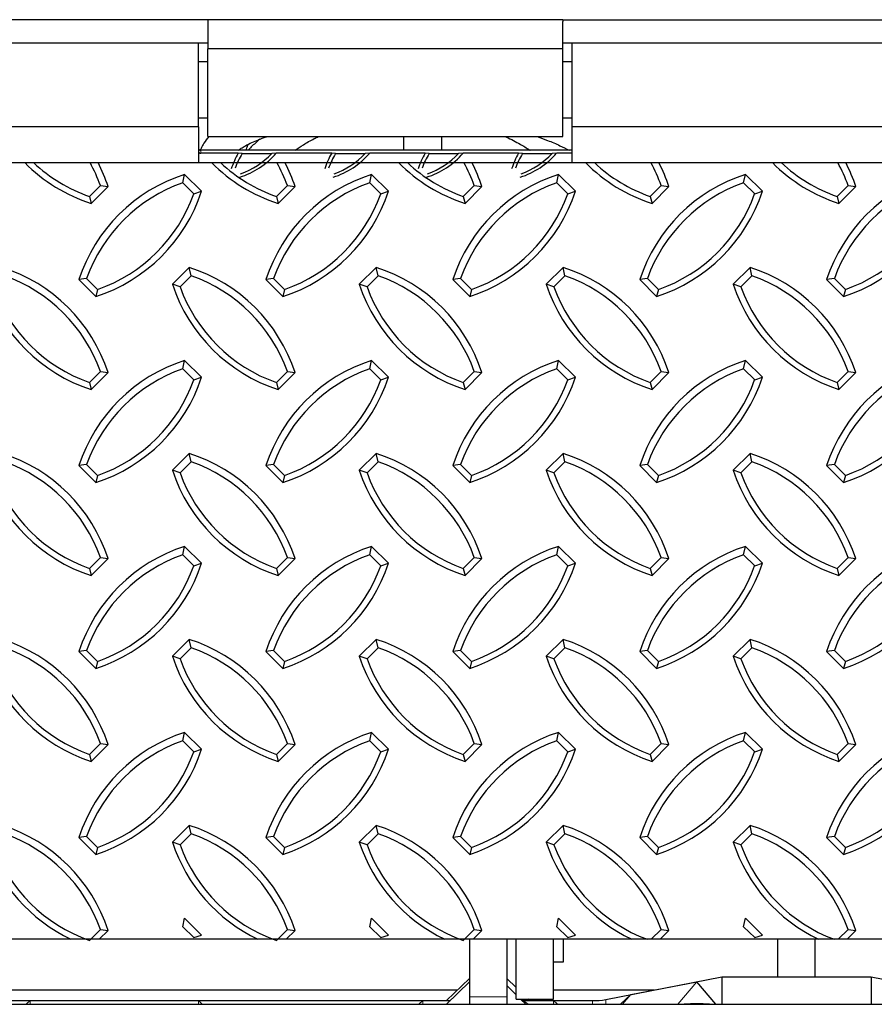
# Model space of a CAD drawing. Extents: x 0 to 17, y 0 to 11.
# Tile 70 of 81: x 11.175 to 11.89, y 6.949 to 7.772. Entities that reach past the tile are written whole.
import ezdxf

# ---------------------------------------------------------------- set-up
doc = ezdxf.new("R2010")
doc.units = 0
doc.header["$LTSCALE"] = 0.5
doc.header["$MEASUREMENT"] = 0
doc.linetypes.add('PHANTOM', pattern=[0.5, 0.25, -0.05, 0.05, -0.05, 0.05, -0.05])
doc.layers.get('0').update_dxf_attribs({"linetype": 'CONTINUOUS'})

msp = doc.modelspace()

# ---------------------------------------------------------------- linework, layer by layer
at = {"color": 7, "linetype": 'Continuous', "lineweight": 25}
for p, q in [((11.33266, 7.77185), (11.02016, 7.77185)), ((11.33266, 7.77185), (11.33266, 7.77022)), ((11.62953, 7.77185), (11.33266, 7.77185)), ((11.33266, 7.77022), (11.33266, 7.74744)), ((11.62953, 7.77185), (11.62953, 7.77022)), ((11.62953, 7.77185), (12.02016, 7.77185)), ((11.62953, 7.74744), (11.62953, 7.77022)), ((11.33266, 7.75232), (11.02016, 7.75232)), ((11.32485, 7.68246), (11.32485, 7.75232)), ((12.02016, 7.75232), (11.62953, 7.75232)), ((11.63735, 7.68246), (11.63735, 7.75232)), ((11.33266, 7.67419), (11.33266, 7.74744)), ((11.62953, 7.74744), (11.33266, 7.74744)), ((11.62953, 7.67419), (11.62953, 7.74744)), ((11.33266, 7.73669), (11.32485, 7.73669)), ((11.63735, 7.73669), (11.62953, 7.73669)), ((11.32485, 7.68982), (11.33266, 7.68982)), ((11.62953, 7.68982), (11.63735, 7.68982)), ((11.32485, 7.68226), (11.02797, 7.68226)), ((11.32485, 7.68226), (11.32485, 7.65252)), ((11.63735, 7.65252), (11.63735, 7.68226)), ((12.01235, 7.68226), (11.63735, 7.68226)), ((11.33266, 7.67419), (11.62953, 7.67419)), ((11.49672, 7.66276), (11.49672, 7.67419)), ((11.52797, 7.67419), (11.52797, 7.66276)), ((11.63735, 7.66276), (11.3268, 7.66276)), ((11.35816, 7.66028), (11.3268, 7.66028)), ((11.36143, 7.65999), (11.35816, 7.66028)), ((11.36143, 7.65999), (11.38616, 7.65999)), ((11.38996, 7.66028), (11.38616, 7.65999)), ((11.43629, 7.66028), (11.38996, 7.66028)), ((11.43956, 7.65999), (11.43629, 7.66028)), ((11.43956, 7.65999), (11.46429, 7.65999)), ((11.46809, 7.66028), (11.46429, 7.65999)), ((11.51441, 7.66028), (11.46809, 7.66028)), ((11.51768, 7.65999), (11.51441, 7.66028)), ((11.51768, 7.65999), (11.54241, 7.65999)), ((11.54621, 7.66028), (11.54241, 7.65999)), ((11.59254, 7.66028), (11.54621, 7.66028)), ((11.59581, 7.65999), (11.59254, 7.66028)), ((11.59581, 7.65999), (11.62054, 7.65999)), ((11.62434, 7.66028), (11.62054, 7.65999)), ((11.63735, 7.66028), (11.62434, 7.66028)), ((11.31189, 7.63555), (11.31339, 7.64256)), ((11.32754, 7.6285), (11.31339, 7.64256)), ((11.46814, 7.63555), (11.46964, 7.64256)), ((11.48379, 7.6285), (11.46964, 7.64256)), ((11.62439, 7.63555), (11.62589, 7.64256)), ((11.64004, 7.6285), (11.62589, 7.64256)), ((11.78064, 7.63555), (11.78214, 7.64256)), ((11.79629, 7.6285), (11.78214, 7.64256)), ((11.32109, 7.62641), (11.31189, 7.63555)), ((11.47734, 7.62641), (11.46814, 7.63555)), ((11.63359, 7.62641), (11.62439, 7.63555)), ((11.78984, 7.62641), (11.78064, 7.63555)), ((11.23377, 7.6241), (11.24297, 7.63325)), ((11.23528, 7.61828), (11.24942, 7.63235)), ((11.24297, 7.63325), (11.24942, 7.63235)), ((11.32109, 7.62641), (11.32754, 7.6285)), ((11.39002, 7.6241), (11.39922, 7.63325)), ((11.39153, 7.61828), (11.40567, 7.63235)), ((11.39922, 7.63325), (11.40567, 7.63235)), ((11.47734, 7.62641), (11.48379, 7.6285)), ((11.54627, 7.6241), (11.55547, 7.63325)), ((11.54778, 7.61828), (11.56192, 7.63235)), ((11.55547, 7.63325), (11.56192, 7.63235)), ((11.63359, 7.62641), (11.64004, 7.6285)), ((11.70252, 7.6241), (11.71172, 7.63325)), ((11.70403, 7.61828), (11.71817, 7.63235)), ((11.71172, 7.63325), (11.71817, 7.63235)), ((11.78984, 7.62641), (11.79629, 7.6285)), ((11.85877, 7.6241), (11.86797, 7.63325)), ((11.86028, 7.61828), (11.87442, 7.63235)), ((11.86797, 7.63325), (11.87442, 7.63235)), ((11.23377, 7.6241), (11.23528, 7.61828)), ((11.39002, 7.6241), (11.39153, 7.61828)), ((11.54627, 7.6241), (11.54778, 7.61828)), ((11.70252, 7.6241), (11.70403, 7.61828)), ((11.85877, 7.6241), (11.86028, 7.61828)), ((11.31728, 7.56486), (11.30314, 7.5508)), ((11.31879, 7.55786), (11.31728, 7.56486)), ((11.47353, 7.56486), (11.45939, 7.5508)), ((11.47504, 7.55786), (11.47353, 7.56486)), ((11.62978, 7.56486), (11.61564, 7.5508)), ((11.63129, 7.55786), (11.62978, 7.56486)), ((11.78603, 7.56486), (11.77189, 7.5508)), ((11.78754, 7.55786), (11.78603, 7.56486)), ((11.23146, 7.55557), (11.22501, 7.55467)), ((11.22501, 7.55467), (11.23915, 7.5406)), ((11.23146, 7.55557), (11.24065, 7.54643)), ((11.31879, 7.55786), (11.30959, 7.54871)), ((11.38771, 7.55557), (11.38126, 7.55467)), ((11.38126, 7.55467), (11.3954, 7.5406)), ((11.38771, 7.55557), (11.3969, 7.54643)), ((11.47504, 7.55786), (11.46584, 7.54871)), ((11.54396, 7.55557), (11.53751, 7.55467)), ((11.53751, 7.55467), (11.55165, 7.5406)), ((11.54396, 7.55557), (11.55315, 7.54643)), ((11.63129, 7.55786), (11.62209, 7.54871)), ((11.70021, 7.55557), (11.69376, 7.55467)), ((11.69376, 7.55467), (11.7079, 7.5406)), ((11.70021, 7.55557), (11.7094, 7.54643)), ((11.78754, 7.55786), (11.77834, 7.54871)), ((11.85646, 7.55557), (11.85001, 7.55467)), ((11.85001, 7.55467), (11.86415, 7.5406)), ((11.85646, 7.55557), (11.86565, 7.54643)), ((11.24065, 7.54643), (11.23915, 7.5406)), ((11.30959, 7.54871), (11.30314, 7.5508)), ((11.3969, 7.54643), (11.3954, 7.5406)), ((11.46584, 7.54871), (11.45939, 7.5508)), ((11.55315, 7.54643), (11.55165, 7.5406)), ((11.62209, 7.54871), (11.61564, 7.5508)), ((11.7094, 7.54643), (11.7079, 7.5406)), ((11.77834, 7.54871), (11.77189, 7.5508)), ((11.86565, 7.54643), (11.86415, 7.5406)), ((11.31189, 7.48018), (11.31339, 7.48718)), ((11.32754, 7.47312), (11.31339, 7.48718)), ((11.46814, 7.48018), (11.46964, 7.48718)), ((11.48379, 7.47312), (11.46964, 7.48718)), ((11.62439, 7.48018), (11.62589, 7.48718)), ((11.64004, 7.47312), (11.62589, 7.48718)), ((11.78064, 7.48018), (11.78214, 7.48718)), ((11.79629, 7.47312), (11.78214, 7.48718)), ((11.32109, 7.47103), (11.31189, 7.48018)), ((11.47734, 7.47103), (11.46814, 7.48018)), ((11.63359, 7.47103), (11.62439, 7.48018)), ((11.78984, 7.47103), (11.78064, 7.48018)), ((11.23377, 7.46873), (11.24297, 7.47787)), ((11.23528, 7.46291), (11.24942, 7.47697)), ((11.24297, 7.47787), (11.24942, 7.47697)), ((11.32109, 7.47103), (11.32754, 7.47312)), ((11.39002, 7.46873), (11.39922, 7.47787)), ((11.39153, 7.46291), (11.40567, 7.47697)), ((11.39922, 7.47787), (11.40567, 7.47697)), ((11.47734, 7.47103), (11.48379, 7.47312)), ((11.54627, 7.46873), (11.55547, 7.47787)), ((11.54778, 7.46291), (11.56192, 7.47697)), ((11.55547, 7.47787), (11.56192, 7.47697)), ((11.63359, 7.47103), (11.64004, 7.47312)), ((11.70252, 7.46873), (11.71172, 7.47787)), ((11.70403, 7.46291), (11.71817, 7.47697)), ((11.71172, 7.47787), (11.71817, 7.47697)), ((11.78984, 7.47103), (11.79629, 7.47312)), ((11.85877, 7.46873), (11.86797, 7.47787)), ((11.86028, 7.46291), (11.87442, 7.47697)), ((11.86797, 7.47787), (11.87442, 7.47697)), ((11.23377, 7.46873), (11.23528, 7.46291)), ((11.39002, 7.46873), (11.39153, 7.46291)), ((11.54627, 7.46873), (11.54778, 7.46291)), ((11.70252, 7.46873), (11.70403, 7.46291)), ((11.85877, 7.46873), (11.86028, 7.46291)), ((11.31728, 7.40949), (11.30314, 7.39542)), ((11.31879, 7.40248), (11.31728, 7.40949)), ((11.47353, 7.40949), (11.45939, 7.39542)), ((11.47504, 7.40248), (11.47353, 7.40949)), ((11.62978, 7.40949), (11.61564, 7.39542)), ((11.63129, 7.40248), (11.62978, 7.40949)), ((11.78603, 7.40949), (11.77189, 7.39542)), ((11.78754, 7.40248), (11.78603, 7.40949)), ((11.23146, 7.40019), (11.22501, 7.39929)), ((11.22501, 7.39929), (11.23915, 7.38523)), ((11.23146, 7.40019), (11.24065, 7.39105)), ((11.31879, 7.40248), (11.30959, 7.39333)), ((11.38771, 7.40019), (11.38126, 7.39929)), ((11.38126, 7.39929), (11.3954, 7.38523)), ((11.38771, 7.40019), (11.3969, 7.39105)), ((11.47504, 7.40248), (11.46584, 7.39333)), ((11.54396, 7.40019), (11.53751, 7.39929)), ((11.53751, 7.39929), (11.55165, 7.38523)), ((11.54396, 7.40019), (11.55315, 7.39105)), ((11.63129, 7.40248), (11.62209, 7.39333)), ((11.70021, 7.40019), (11.69376, 7.39929)), ((11.69376, 7.39929), (11.7079, 7.38523)), ((11.70021, 7.40019), (11.7094, 7.39105)), ((11.78754, 7.40248), (11.77834, 7.39333)), ((11.85646, 7.40019), (11.85001, 7.39929)), ((11.85001, 7.39929), (11.86415, 7.38523)), ((11.85646, 7.40019), (11.86565, 7.39105)), ((11.24065, 7.39105), (11.23915, 7.38523)), ((11.30959, 7.39333), (11.30314, 7.39542)), ((11.3969, 7.39105), (11.3954, 7.38523)), ((11.46584, 7.39333), (11.45939, 7.39542)), ((11.55315, 7.39105), (11.55165, 7.38523)), ((11.62209, 7.39333), (11.61564, 7.39542)), ((11.7094, 7.39105), (11.7079, 7.38523)), ((11.77834, 7.39333), (11.77189, 7.39542)), ((11.86565, 7.39105), (11.86415, 7.38523)), ((11.31189, 7.3248), (11.31339, 7.33181)), ((11.32754, 7.31774), (11.31339, 7.33181)), ((11.46814, 7.3248), (11.46964, 7.33181)), ((11.48379, 7.31774), (11.46964, 7.33181)), ((11.62439, 7.3248), (11.62589, 7.33181)), ((11.64004, 7.31774), (11.62589, 7.33181)), ((11.78064, 7.3248), (11.78214, 7.33181)), ((11.79629, 7.31774), (11.78214, 7.33181)), ((11.23377, 7.31335), (11.24297, 7.32249)), ((11.23528, 7.30753), (11.24942, 7.32159)), ((11.24297, 7.32249), (11.24942, 7.32159)), ((11.32109, 7.31565), (11.31189, 7.3248)), ((11.39002, 7.31335), (11.39922, 7.32249)), ((11.39153, 7.30753), (11.40567, 7.32159)), ((11.39922, 7.32249), (11.40567, 7.32159)), ((11.47734, 7.31565), (11.46814, 7.3248)), ((11.54627, 7.31335), (11.55547, 7.32249)), ((11.54778, 7.30753), (11.56192, 7.32159)), ((11.55547, 7.32249), (11.56192, 7.32159)), ((11.63359, 7.31565), (11.62439, 7.3248)), ((11.70252, 7.31335), (11.71172, 7.32249)), ((11.70403, 7.30753), (11.71817, 7.32159)), ((11.71172, 7.32249), (11.71817, 7.32159)), ((11.78984, 7.31565), (11.78064, 7.3248)), ((11.85877, 7.31335), (11.86797, 7.32249)), ((11.86028, 7.30753), (11.87442, 7.32159)), ((11.86797, 7.32249), (11.87442, 7.32159)), ((11.32109, 7.31565), (11.32754, 7.31774)), ((11.47734, 7.31565), (11.48379, 7.31774)), ((11.63359, 7.31565), (11.64004, 7.31774)), ((11.78984, 7.31565), (11.79629, 7.31774)), ((11.23377, 7.31335), (11.23528, 7.30753)), ((11.39002, 7.31335), (11.39153, 7.30753)), ((11.54627, 7.31335), (11.54778, 7.30753)), ((11.70252, 7.31335), (11.70403, 7.30753)), ((11.85877, 7.31335), (11.86028, 7.30753)), ((11.31728, 7.25411), (11.30314, 7.24004)), ((11.31879, 7.2471), (11.31728, 7.25411)), ((11.47353, 7.25411), (11.45939, 7.24004)), ((11.47504, 7.2471), (11.47353, 7.25411)), ((11.62978, 7.25411), (11.61564, 7.24004)), ((11.63129, 7.2471), (11.62978, 7.25411)), ((11.78603, 7.25411), (11.77189, 7.24004)), ((11.78754, 7.2471), (11.78603, 7.25411)), ((11.23146, 7.24481), (11.22501, 7.24391)), ((11.22501, 7.24391), (11.23915, 7.22985)), ((11.23146, 7.24481), (11.24065, 7.23567)), ((11.30959, 7.23796), (11.30314, 7.24004)), ((11.31879, 7.2471), (11.30959, 7.23796)), ((11.38771, 7.24481), (11.38126, 7.24391)), ((11.38126, 7.24391), (11.3954, 7.22985)), ((11.38771, 7.24481), (11.3969, 7.23567)), ((11.46584, 7.23796), (11.45939, 7.24004)), ((11.47504, 7.2471), (11.46584, 7.23796)), ((11.54396, 7.24481), (11.53751, 7.24391)), ((11.53751, 7.24391), (11.55165, 7.22985)), ((11.54396, 7.24481), (11.55315, 7.23567)), ((11.62209, 7.23796), (11.61564, 7.24004)), ((11.63129, 7.2471), (11.62209, 7.23796)), ((11.70021, 7.24481), (11.69376, 7.24391)), ((11.69376, 7.24391), (11.7079, 7.22985)), ((11.70021, 7.24481), (11.7094, 7.23567)), ((11.77834, 7.23796), (11.77189, 7.24004)), ((11.78754, 7.2471), (11.77834, 7.23796)), ((11.85646, 7.24481), (11.85001, 7.24391)), ((11.85001, 7.24391), (11.86415, 7.22985)), ((11.85646, 7.24481), (11.86565, 7.23567)), ((11.24065, 7.23567), (11.23915, 7.22985)), ((11.3969, 7.23567), (11.3954, 7.22985)), ((11.55315, 7.23567), (11.55165, 7.22985)), ((11.7094, 7.23567), (11.7079, 7.22985)), ((11.86565, 7.23567), (11.86415, 7.22985)), ((11.31189, 7.16942), (11.31339, 7.17643)), ((11.32754, 7.16237), (11.31339, 7.17643)), ((11.46814, 7.16942), (11.46964, 7.17643)), ((11.48379, 7.16237), (11.46964, 7.17643)), ((11.62439, 7.16942), (11.62589, 7.17643)), ((11.64004, 7.16237), (11.62589, 7.17643)), ((11.78064, 7.16942), (11.78214, 7.17643)), ((11.79629, 7.16237), (11.78214, 7.17643)), ((11.23377, 7.15797), (11.24297, 7.16712)), ((11.23528, 7.15215), (11.24942, 7.16621)), ((11.24297, 7.16712), (11.24942, 7.16621)), ((11.32109, 7.16028), (11.31189, 7.16942)), ((11.39002, 7.15797), (11.39922, 7.16712)), ((11.39153, 7.15215), (11.40567, 7.16621)), ((11.39922, 7.16712), (11.40567, 7.16621)), ((11.47734, 7.16028), (11.46814, 7.16942)), ((11.54627, 7.15797), (11.55547, 7.16712)), ((11.54778, 7.15215), (11.56192, 7.16621)), ((11.55547, 7.16712), (11.56192, 7.16621)), ((11.63359, 7.16028), (11.62439, 7.16942)), ((11.70252, 7.15797), (11.71172, 7.16712)), ((11.70403, 7.15215), (11.71817, 7.16621)), ((11.71172, 7.16712), (11.71817, 7.16621)), ((11.78984, 7.16028), (11.78064, 7.16942)), ((11.85877, 7.15797), (11.86797, 7.16712)), ((11.86028, 7.15215), (11.87442, 7.16621)), ((11.86797, 7.16712), (11.87442, 7.16621)), ((11.23377, 7.15797), (11.23528, 7.15215)), ((11.32109, 7.16028), (11.32754, 7.16237)), ((11.39002, 7.15797), (11.39153, 7.15215)), ((11.47734, 7.16028), (11.48379, 7.16237)), ((11.54627, 7.15797), (11.54778, 7.15215)), ((11.63359, 7.16028), (11.64004, 7.16237)), ((11.70252, 7.15797), (11.70403, 7.15215)), ((11.78984, 7.16028), (11.79629, 7.16237)), ((11.85877, 7.15797), (11.86028, 7.15215)), ((11.31728, 7.09873), (11.30314, 7.08467)), ((11.31879, 7.09172), (11.30959, 7.08258)), ((11.31879, 7.09172), (11.31728, 7.09873)), ((11.47353, 7.09873), (11.45939, 7.08467)), ((11.47504, 7.09172), (11.46584, 7.08258)), ((11.47504, 7.09172), (11.47353, 7.09873)), ((11.62978, 7.09873), (11.61564, 7.08467)), ((11.63129, 7.09172), (11.62209, 7.08258)), ((11.63129, 7.09172), (11.62978, 7.09873)), ((11.78603, 7.09873), (11.77189, 7.08467)), ((11.78754, 7.09172), (11.77834, 7.08258)), ((11.78754, 7.09172), (11.78603, 7.09873)), ((11.23146, 7.08944), (11.22501, 7.08853)), ((11.22501, 7.08853), (11.23915, 7.07447)), ((11.23146, 7.08944), (11.24065, 7.08029)), ((11.30959, 7.08258), (11.30314, 7.08467)), ((11.38771, 7.08944), (11.38126, 7.08853)), ((11.38126, 7.08853), (11.3954, 7.07447)), ((11.38771, 7.08944), (11.3969, 7.08029)), ((11.46584, 7.08258), (11.45939, 7.08467)), ((11.54396, 7.08944), (11.53751, 7.08853)), ((11.53751, 7.08853), (11.55165, 7.07447)), ((11.54396, 7.08944), (11.55315, 7.08029)), ((11.62209, 7.08258), (11.61564, 7.08467)), ((11.70021, 7.08944), (11.69376, 7.08853)), ((11.69376, 7.08853), (11.7079, 7.07447)), ((11.70021, 7.08944), (11.7094, 7.08029)), ((11.77834, 7.08258), (11.77189, 7.08467)), ((11.85646, 7.08944), (11.85001, 7.08853)), ((11.85001, 7.08853), (11.86415, 7.07447)), ((11.85646, 7.08944), (11.86565, 7.08029)), ((11.24065, 7.08029), (11.23915, 7.07447)), ((11.3969, 7.08029), (11.3954, 7.07447)), ((11.55315, 7.08029), (11.55165, 7.07447)), ((11.7094, 7.08029), (11.7079, 7.07447)), ((11.86565, 7.08029), (11.86415, 7.07447)), ((11.31189, 7.01404), (11.31339, 7.02105)), ((11.32754, 7.00699), (11.31339, 7.02105)), ((11.46814, 7.01404), (11.46964, 7.02105)), ((11.48379, 7.00699), (11.46964, 7.02105)), ((11.62439, 7.01404), (11.62589, 7.02105)), ((11.64004, 7.00699), (11.62589, 7.02105)), ((11.78064, 7.01404), (11.78214, 7.02105)), ((11.79629, 7.00699), (11.78214, 7.02105)), ((11.23377, 7.00259), (11.24297, 7.01174)), ((11.24206, 7.00352), (11.24942, 7.01083)), ((11.24297, 7.01174), (11.24942, 7.01083)), ((11.32109, 7.0049), (11.31189, 7.01404)), ((11.39002, 7.00259), (11.39922, 7.01174)), ((11.39831, 7.00352), (11.40567, 7.01083)), ((11.39922, 7.01174), (11.40567, 7.01083)), ((11.47734, 7.0049), (11.46814, 7.01404)), ((11.54627, 7.00259), (11.55547, 7.01174)), ((11.55456, 7.00352), (11.56192, 7.01083)), ((11.55547, 7.01174), (11.56192, 7.01083)), ((11.63359, 7.0049), (11.62439, 7.01404)), ((11.70345, 7.00352), (11.71172, 7.01174)), ((11.71081, 7.00352), (11.71817, 7.01083)), ((11.71172, 7.01174), (11.71817, 7.01083)), ((11.78984, 7.0049), (11.78064, 7.01404)), ((11.8597, 7.00352), (11.86797, 7.01174)), ((11.86706, 7.00352), (11.87442, 7.01083)), ((11.86797, 7.01174), (11.87442, 7.01083)), ((11.32109, 7.0049), (11.32754, 7.00699)), ((11.47734, 7.0049), (11.48379, 7.00699)), ((11.55141, 7.00381), (11.55141, 6.95532)), ((11.58266, 7.00352), (11.58266, 6.95532)), ((11.59047, 6.9535), (11.59047, 7.00375)), ((11.62172, 6.9535), (11.62172, 7.00381)), ((11.6301, 6.98475), (11.6301, 7.00381)), ((11.63359, 7.0049), (11.64004, 7.00699)), ((11.78984, 7.0049), (11.79629, 7.00699)), ((11.80922, 6.97218), (11.80922, 7.00352)), ((11.84047, 6.97218), (11.84047, 7.00381)), ((11.62172, 6.98475), (11.6301, 6.98475)), ((11.55141, 6.97069), (11.53226, 6.9523)), ((11.55141, 6.96792), (11.53232, 6.9492)), ((11.59047, 6.96319), (11.58266, 6.97069)), ((11.66536, 6.95319), (11.76235, 6.97218)), ((11.68623, 6.95728), (11.74147, 6.9681)), ((11.75734, 6.9492), (11.74147, 6.9681)), ((11.76235, 6.97218), (11.76235, 6.9492)), ((11.76235, 6.97218), (11.88735, 6.97218)), ((11.88735, 6.97218), (11.88735, 6.9492)), ((11.88735, 6.97218), (11.98433, 6.95319)), ((10.99672, 6.96118), (11.54151, 6.96118)), ((11.59047, 6.9572), (11.58266, 6.96486)), ((11.62172, 6.96118), (11.70614, 6.96118)), ((10.97147, 6.9523), (11.53548, 6.9523)), ((11.18422, 6.9523), (11.181, 6.9492)), ((11.18422, 6.9523), (11.32485, 6.9523)), ((11.32807, 6.9492), (11.32485, 6.9523)), ((11.51235, 6.9523), (11.50912, 6.9492)), ((11.51235, 6.9523), (11.53548, 6.9523)), ((11.55141, 6.95532), (11.55141, 6.9492)), ((11.58266, 6.95532), (11.58266, 6.9492)), ((11.59047, 6.9535), (11.62172, 6.9535)), ((11.59862, 6.9492), (11.59424, 6.9535)), ((11.62172, 6.9523), (11.59647, 6.9523)), ((11.59647, 6.9523), (11.65431, 6.9523)), ((11.6018, 6.9523), (11.60055, 6.9535)), ((11.62494, 6.9492), (11.62172, 6.9523)), ((11.68623, 6.95728), (11.67782, 6.9492)), ((9.57485, 6.9492), (14.07485, 6.9492)), ((11.76235, 6.9492), (11.88735, 6.9492))]:
    msp.add_line(p, q, dxfattribs=at)
at = {"color": 8, "linetype": 'PHANTOM', "lineweight": 18}
for p, q in [((11.3268, 7.66276), (11.3268, 7.66028)), ((11.74147, 6.9681), (11.72561, 6.9492)), ((11.18422, 6.9523), (11.18422, 6.9492)), ((11.32485, 6.9523), (11.32485, 6.9492)), ((11.51235, 6.9492), (11.51235, 6.9523)), ((11.58266, 6.95532), (11.55141, 6.95532)), ((11.59647, 6.9523), (11.60042, 6.9492)), ((11.62172, 6.9492), (11.62172, 6.9523)), ((11.65431, 6.9523), (11.65431, 6.9492)), ((11.66536, 6.95319), (11.66536, 6.9492)), ((11.68623, 6.95728), (11.67945, 6.9492))]:
    msp.add_line(p, q, dxfattribs=at)
at = {"color": 7, "linetype": 'Continuous'}
msp.add_lwpolyline([(9.57485, 7.65247), (14.07485, 7.65247), (14.07485, 7.00352), (9.57485, 7.00352)], close=True, dxfattribs=at)
at = {"color": 7, "linetype": 'Continuous', "lineweight": 25}
for centre, radius, start, end in [((11.32679, 7.66471), 0.00195, 180.1608, 270.1599), ((11.32679, 7.66223), 0.00195, 180.1608, 270.1599), ((11.41724, 7.62605), 0.06828, 149.90392, 161.89446), ((11.41728, 7.62574), 0.06551, 148.48365, 160.40191), ((11.33824, 7.70578), 0.06888, 287.89473, 318.65944), ((11.33824, 7.70548), 0.06608, 289.37833, 316.49374), ((11.49536, 7.62605), 0.06828, 149.90392, 161.89446), ((11.4954, 7.62574), 0.06551, 148.48365, 160.40191), ((11.41637, 7.70578), 0.06888, 287.89473, 318.65944), ((11.41636, 7.70548), 0.06608, 289.37833, 316.49374), ((11.57349, 7.62605), 0.06828, 149.90392, 161.89446), ((11.57353, 7.62574), 0.06551, 148.48365, 160.40191), ((11.49449, 7.70578), 0.06888, 287.89473, 318.65944), ((11.49449, 7.70548), 0.06608, 289.37833, 316.49374), ((11.65161, 7.62605), 0.06828, 149.90392, 161.89446), ((11.65165, 7.62574), 0.06551, 148.48365, 160.40191), ((11.57262, 7.70578), 0.06888, 287.89473, 318.65944), ((11.57261, 7.70548), 0.06608, 289.37833, 316.49374), ((11.27737, 7.749), 0.13733, 224.66411, 252.15145), ((11.27738, 7.74839), 0.13172, 226.74194, 250.66561), ((11.11893, 7.58895), 0.13172, 19.6551, 28.83299), ((11.11894, 7.58952), 0.13733, 18.16925, 27.27994), ((11.43362, 7.749), 0.13733, 224.66411, 252.15145), ((11.43363, 7.74839), 0.13172, 226.74194, 250.66561), ((11.27518, 7.58895), 0.13172, 19.6551, 28.83299), ((11.27519, 7.58952), 0.13733, 18.16925, 27.27994), ((11.58987, 7.749), 0.13733, 224.66411, 252.15145), ((11.58988, 7.74839), 0.13172, 226.74194, 250.66561), ((11.43143, 7.58895), 0.13172, 19.6551, 28.83299), ((11.43144, 7.58952), 0.13733, 18.16925, 27.27994), ((11.74612, 7.749), 0.13733, 224.66411, 252.15145), ((11.74613, 7.74839), 0.13172, 226.74194, 250.66561), ((11.58768, 7.58895), 0.13172, 19.6551, 28.83299), ((11.58769, 7.58952), 0.13733, 18.16925, 27.27994), ((11.90237, 7.749), 0.13733, 224.66411, 252.15145), ((11.90238, 7.74839), 0.13172, 226.74194, 250.66561), ((11.74393, 7.58895), 0.13172, 19.6551, 28.83299), ((11.74394, 7.58952), 0.13733, 18.16925, 27.27994), ((11.35548, 7.51185), 0.13733, 107.84855, 161.83075), ((11.51173, 7.51185), 0.13733, 107.84855, 161.83075), ((11.66798, 7.51185), 0.13733, 107.84855, 161.83075), ((11.82423, 7.51185), 0.13733, 107.84855, 161.83075), ((11.98048, 7.51185), 0.13733, 107.84855, 161.83075), ((11.3555, 7.51127), 0.13172, 109.33439, 160.3449), ((11.51175, 7.51127), 0.13172, 109.33439, 160.3449), ((11.668, 7.51127), 0.13172, 109.33439, 160.3449), ((11.82425, 7.51127), 0.13172, 109.33439, 160.3449), ((11.9805, 7.51127), 0.13172, 109.33439, 160.3449), ((11.19706, 7.67132), 0.13733, 287.84855, 341.83075), ((11.19704, 7.67071), 0.13172, 289.33439, 340.3449), ((11.35331, 7.67132), 0.13733, 287.84855, 341.83075), ((11.35329, 7.67071), 0.13172, 289.33439, 340.3449), ((11.50956, 7.67132), 0.13733, 287.84855, 341.83075), ((11.50954, 7.67071), 0.13172, 289.33439, 340.3449), ((11.66581, 7.67132), 0.13733, 287.84855, 341.83075), ((11.66579, 7.67071), 0.13172, 289.33439, 340.3449), ((11.82206, 7.67132), 0.13733, 287.84855, 341.83075), ((11.82204, 7.67071), 0.13172, 289.33439, 340.3449), ((11.11894, 7.43415), 0.13733, 18.16925, 72.15145), ((11.27519, 7.43415), 0.13733, 18.16925, 72.15145), ((11.43144, 7.43415), 0.13733, 18.16925, 72.15145), ((11.58769, 7.43415), 0.13733, 18.16925, 72.15145), ((11.74394, 7.43415), 0.13733, 18.16925, 72.15145), ((11.11893, 7.43357), 0.13172, 19.6551, 70.66561), ((11.27518, 7.43357), 0.13172, 19.6551, 70.66561), ((11.43143, 7.43357), 0.13172, 19.6551, 70.66561), ((11.58768, 7.43357), 0.13172, 19.6551, 70.66561), ((11.74393, 7.43357), 0.13172, 19.6551, 70.66561), ((11.27737, 7.59362), 0.13733, 198.16925, 252.15145), ((11.27738, 7.59301), 0.13172, 199.6551, 250.66561), ((11.43362, 7.59362), 0.13733, 198.16925, 252.15145), ((11.43363, 7.59301), 0.13172, 199.6551, 250.66561), ((11.58987, 7.59362), 0.13733, 198.16925, 252.15145), ((11.58988, 7.59301), 0.13172, 199.6551, 250.66561), ((11.74612, 7.59362), 0.13733, 198.16925, 252.15145), ((11.74613, 7.59301), 0.13172, 199.6551, 250.66561), ((11.90237, 7.59362), 0.13733, 198.16925, 252.15145), ((11.90238, 7.59301), 0.13172, 199.6551, 250.66561), ((11.35548, 7.35647), 0.13733, 107.84855, 161.83075), ((11.51173, 7.35647), 0.13733, 107.84855, 161.83075), ((11.66798, 7.35647), 0.13733, 107.84855, 161.83075), ((11.82423, 7.35647), 0.13733, 107.84855, 161.83075), ((11.98048, 7.35647), 0.13733, 107.84855, 161.83075), ((11.3555, 7.35589), 0.13172, 109.33439, 160.3449), ((11.51175, 7.35589), 0.13172, 109.33439, 160.3449), ((11.668, 7.35589), 0.13172, 109.33439, 160.3449), ((11.82425, 7.35589), 0.13172, 109.33439, 160.3449), ((11.9805, 7.35589), 0.13172, 109.33439, 160.3449), ((11.19706, 7.51594), 0.13733, 287.84855, 341.83075), ((11.19704, 7.51534), 0.13172, 289.33439, 340.3449), ((11.35331, 7.51594), 0.13733, 287.84855, 341.83075), ((11.35329, 7.51534), 0.13172, 289.33439, 340.3449), ((11.50956, 7.51594), 0.13733, 287.84855, 341.83075), ((11.50954, 7.51534), 0.13172, 289.33439, 340.3449), ((11.66581, 7.51594), 0.13733, 287.84855, 341.83075), ((11.66579, 7.51534), 0.13172, 289.33439, 340.3449), ((11.82206, 7.51594), 0.13733, 287.84855, 341.83075), ((11.82204, 7.51534), 0.13172, 289.33439, 340.3449), ((11.11894, 7.27877), 0.13733, 18.16925, 72.15145), ((11.27519, 7.27877), 0.13733, 18.16925, 72.15145), ((11.43144, 7.27877), 0.13733, 18.16925, 72.15145), ((11.58769, 7.27877), 0.13733, 18.16925, 72.15145), ((11.74394, 7.27877), 0.13733, 18.16925, 72.15145), ((11.11893, 7.27819), 0.13172, 19.6551, 70.66561), ((11.27518, 7.27819), 0.13172, 19.6551, 70.66561), ((11.43143, 7.27819), 0.13172, 19.6551, 70.66561), ((11.58768, 7.27819), 0.13172, 19.6551, 70.66561), ((11.74393, 7.27819), 0.13172, 19.6551, 70.66561), ((11.27737, 7.43824), 0.13733, 198.16925, 252.15145), ((11.27738, 7.43764), 0.13172, 199.6551, 250.66561), ((11.43362, 7.43824), 0.13733, 198.16925, 252.15145), ((11.43363, 7.43764), 0.13172, 199.6551, 250.66561), ((11.58987, 7.43824), 0.13733, 198.16925, 252.15145), ((11.58988, 7.43764), 0.13172, 199.6551, 250.66561), ((11.74612, 7.43824), 0.13733, 198.16925, 252.15145), ((11.74613, 7.43764), 0.13172, 199.6551, 250.66561), ((11.90237, 7.43824), 0.13733, 198.16925, 252.15145), ((11.90238, 7.43764), 0.13172, 199.6551, 250.66561), ((11.35548, 7.20109), 0.13733, 107.84855, 161.83075), ((11.51173, 7.20109), 0.13733, 107.84855, 161.83075), ((11.66798, 7.20109), 0.13733, 107.84855, 161.83075), ((11.82423, 7.20109), 0.13733, 107.84855, 161.83075), ((11.98048, 7.20109), 0.13733, 107.84855, 161.83075), ((11.3555, 7.20051), 0.13172, 109.33439, 160.3449), ((11.51175, 7.20051), 0.13172, 109.33439, 160.3449), ((11.668, 7.20051), 0.13172, 109.33439, 160.3449), ((11.82425, 7.20051), 0.13172, 109.33439, 160.3449), ((11.9805, 7.20051), 0.13172, 109.33439, 160.3449), ((11.19706, 7.36057), 0.13733, 287.84855, 341.83075), ((11.19704, 7.35996), 0.13172, 289.33439, 340.3449), ((11.35331, 7.36057), 0.13733, 287.84855, 341.83075), ((11.35329, 7.35996), 0.13172, 289.33439, 340.3449), ((11.50956, 7.36057), 0.13733, 287.84855, 341.83075), ((11.50954, 7.35996), 0.13172, 289.33439, 340.3449), ((11.66581, 7.36057), 0.13733, 287.84855, 341.83075), ((11.66579, 7.35996), 0.13172, 289.33439, 340.3449), ((11.82206, 7.36057), 0.13733, 287.84855, 341.83075), ((11.82204, 7.35996), 0.13172, 289.33439, 340.3449), ((11.11894, 7.12339), 0.13733, 18.16925, 72.15145), ((11.27519, 7.12339), 0.13733, 18.16925, 72.15145), ((11.43144, 7.12339), 0.13733, 18.16925, 72.15145), ((11.58769, 7.12339), 0.13733, 18.16925, 72.15145), ((11.74394, 7.12339), 0.13733, 18.16925, 72.15145), ((11.27737, 7.28287), 0.13733, 198.16925, 252.15145), ((11.11893, 7.12281), 0.13172, 19.6551, 70.66561), ((11.43362, 7.28287), 0.13733, 198.16925, 252.15145), ((11.27518, 7.12281), 0.13172, 19.6551, 70.66561), ((11.58987, 7.28287), 0.13733, 198.16925, 252.15145), ((11.43143, 7.12281), 0.13172, 19.6551, 70.66561), ((11.74612, 7.28287), 0.13733, 198.16925, 252.15145), ((11.58768, 7.12281), 0.13172, 19.6551, 70.66561), ((11.90237, 7.28287), 0.13733, 198.16925, 252.15145), ((11.74393, 7.12281), 0.13172, 19.6551, 70.66561), ((11.27738, 7.28226), 0.13172, 199.6551, 250.66561), ((11.43363, 7.28226), 0.13172, 199.6551, 250.66561), ((11.58988, 7.28226), 0.13172, 199.6551, 250.66561), ((11.74613, 7.28226), 0.13172, 199.6551, 250.66561), ((11.90238, 7.28226), 0.13172, 199.6551, 250.66561), ((11.35548, 7.04571), 0.13733, 107.84855, 161.83075), ((11.51173, 7.04571), 0.13733, 107.84855, 161.83075), ((11.66798, 7.04571), 0.13733, 107.84855, 161.83075), ((11.82423, 7.04571), 0.13733, 107.84855, 161.83075), ((11.98048, 7.04571), 0.13733, 107.84855, 161.83075), ((11.3555, 7.04513), 0.13172, 109.33439, 160.3449), ((11.51175, 7.04513), 0.13172, 109.33439, 160.3449), ((11.668, 7.04513), 0.13172, 109.33439, 160.3449), ((11.82425, 7.04513), 0.13172, 109.33439, 160.3449), ((11.9805, 7.04513), 0.13172, 109.33439, 160.3449), ((11.19706, 7.20519), 0.13733, 287.84855, 341.83075), ((11.19704, 7.20458), 0.13172, 289.33439, 340.3449), ((11.35331, 7.20519), 0.13733, 287.84855, 341.83075), ((11.35329, 7.20458), 0.13172, 289.33439, 340.3449), ((11.50956, 7.20519), 0.13733, 287.84855, 341.83075), ((11.50954, 7.20458), 0.13172, 289.33439, 340.3449), ((11.66581, 7.20519), 0.13733, 287.84855, 341.83075), ((11.66579, 7.20458), 0.13172, 289.33439, 340.3449), ((11.82206, 7.20519), 0.13733, 287.84855, 341.83075), ((11.82204, 7.20458), 0.13172, 289.33439, 340.3449), ((11.11894, 6.96801), 0.13733, 18.16925, 72.15145), ((11.11893, 6.96743), 0.13172, 19.6551, 70.66561), ((11.27519, 6.96801), 0.13733, 18.16925, 72.15145), ((11.27518, 6.96743), 0.13172, 19.6551, 70.66561), ((11.43144, 6.96801), 0.13733, 18.16925, 72.15145), ((11.43143, 6.96743), 0.13172, 19.6551, 70.66561), ((11.58769, 6.96801), 0.13733, 18.16925, 72.15145), ((11.58768, 6.96743), 0.13172, 19.6551, 70.66561), ((11.74394, 6.96801), 0.13733, 18.16925, 72.15145), ((11.74393, 6.96743), 0.13172, 19.6551, 70.66561), ((11.27737, 7.12749), 0.13733, 198.16925, 244.52246), ((11.43362, 7.12749), 0.13733, 198.16925, 244.52246), ((11.58987, 7.12749), 0.13733, 198.16925, 244.52246), ((11.74612, 7.12749), 0.13733, 198.16925, 244.52246), ((11.90237, 7.12749), 0.13733, 198.16925, 244.52246), ((11.27738, 7.12688), 0.13172, 199.6551, 250.66561), ((11.43363, 7.12688), 0.13172, 199.6551, 250.66561), ((11.58988, 7.12688), 0.13172, 199.6551, 250.66561), ((11.74613, 7.12688), 0.13172, 199.6551, 249.48625), ((11.90238, 7.12688), 0.13172, 199.6551, 249.48625), ((11.65496, 7.01285), 0.06056, 269.38571, 279.88761), ((11.74147, 6.83922), 0.11049, 84.4624, 95.5376)]:
    msp.add_arc(centre, radius, start, end, dxfattribs=at)
msp.add_ellipse((11.58266, 6.97938), major_axis=(0.02415, -0.02323), ratio=0.57713, start_param=5.700202, end_param=5.742668, dxfattribs=at)
for points, knots in [([(11.33358, 7.67419), (11.33215, 7.67242), (11.33008, 7.66985), (11.32809, 7.66627), (11.32707, 7.66422), (11.32666, 7.66311), (11.32655, 7.6628)], [0, 0, 0, 0, 0.498345, 0.724144, 0.924445, 1, 1, 1, 1]), ([(11.35831, 7.66276), (11.35903, 7.6633), (11.36074, 7.66458), (11.36443, 7.66676), (11.36919, 7.66919), (11.37527, 7.67164), (11.37953, 7.67327), (11.38203, 7.67411), (11.38229, 7.67419)], [0, 0, 0, 0, 0.130258, 0.309394, 0.545276, 0.746924, 0.974349, 1, 1, 1, 1]), ([(11.36475, 7.66276), (11.36499, 7.66341), (11.36557, 7.66493), (11.36613, 7.6667), (11.36646, 7.6677)], [0, 0, 0, 0, 0.43356, 1, 1, 1, 1]), ([(11.37614, 7.67194), (11.3737, 7.66985), (11.37029, 7.66693), (11.36732, 7.66369), (11.36646, 7.66276)], [0, 0, 0, 0, 0.713044, 1, 1, 1, 1]), ([(11.40567, 7.66276), (11.40796, 7.66432), (11.41306, 7.66779), (11.41965, 7.67154), (11.424, 7.67362), (11.4252, 7.67419)], [0, 0, 0, 0, 0.371941, 0.827398, 1, 1, 1, 1]), ([(11.58133, 7.67419), (11.58168, 7.67404), (11.586, 7.6722), (11.59274, 7.66841), (11.59929, 7.66468), (11.60195, 7.66287), (11.60211, 7.66276)], [0, 0, 0, 0, 0.048273, 0.588923, 0.975436, 1, 1, 1, 1]), ([(11.60802, 7.67419), (11.61094, 7.67315), (11.6176, 7.67078), (11.62655, 7.66694), (11.63232, 7.66405), (11.6349, 7.66276)], [0, 0, 0, 0, 0.301637, 0.687949, 1, 1, 1, 1])]:
    msp.add_open_spline(points, degree=3, knots=knots, dxfattribs=at)

doc.saveas('drawing.dxf')
